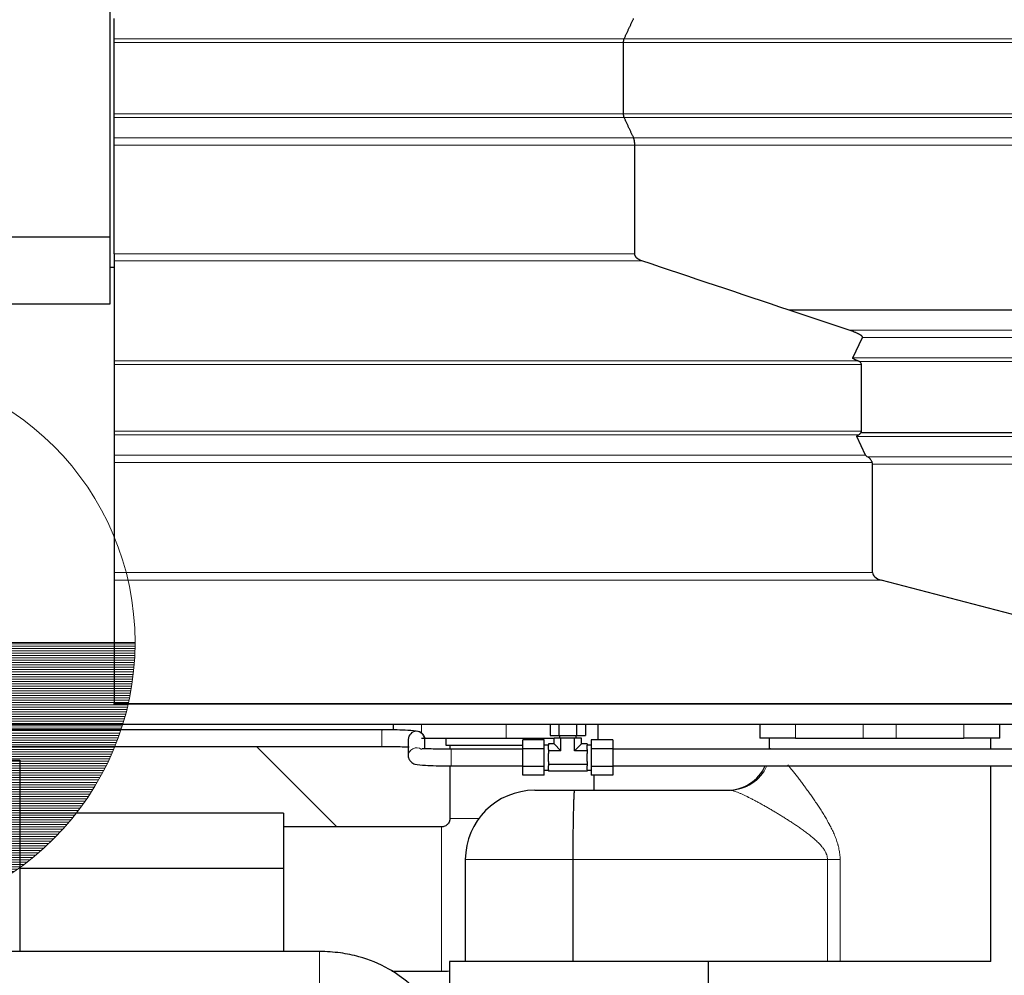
# Model space of a CAD drawing. Header units: inches. Extents: x 0 to 23760, y -13 to 16800.
# Tile 151 of 209: x 11865 to 12575, y 13006 to 13695. Entities that reach past the tile are written whole.
import ezdxf

# ---------------------------------------------------------------- set-up
doc = ezdxf.new("R2010")
doc.units = ezdxf.units.IN
doc.layers.add('254', color=7, linetype='Continuous', true_color=0xffffff)
doc.styles.add('latin_extended', font='simplex.shx')
doc.dimstyles.get("Standard").update_dxf_attribs({"dimtxt": 0.18, "dimasz": 0.18, "dimexe": 0.18, "dimexo": 0.0625, "dimgap": 0.09, "dimtad": 0, "dimtih": 1, "dimtoh": 1, "dimdec": 4, "dimzin": 0, "dimdsep": 46, "dimtxsty": 'Standard', "dimcen": 0.09, "dimadec": 0, "dimazin": 0, "dimtfac": 1, "dimtdec": 4, "dimtofl": 0, "dimtmove": 0, "dimatfit": 3, "dimfxl": 1, "dimtolj": 1, "dimtzin": 0, "dimarcsym": 0})

# ---------------------------------------------------------------- blocks, each defined once
blk = doc.blocks.new('HATCH1')
at = {"color": 3, "lineweight": 13}
for p, q in [((293.696, 331.125), (298.696, 331.125)), ((293.696, 331.082), (298.696, 331.082)), ((293.696, 331.04), (298.695, 331.04)), ((293.696, 330.998), (298.694, 330.998)), ((293.696, 330.955), (298.693, 330.955)), ((293.696, 330.913), (298.691, 330.913)), ((293.696, 330.871), (298.689, 330.871)), ((293.696, 330.828), (298.686, 330.828)), ((293.696, 330.786), (298.683, 330.786)), ((293.696, 330.744), (298.68, 330.744)), ((293.696, 330.701), (298.676, 330.701)), ((293.696, 330.659), (298.672, 330.659)), ((293.696, 330.617), (298.668, 330.617)), ((293.696, 330.574), (298.663, 330.574)), ((293.696, 330.532), (298.658, 330.532)), ((293.696, 330.49), (298.653, 330.49)), ((293.696, 330.447), (298.647, 330.447)), ((293.696, 330.405), (298.641, 330.405)), ((293.696, 330.363), (298.634, 330.363)), ((293.696, 330.32), (298.627, 330.32)), ((293.696, 330.278), (298.62, 330.278)), ((293.696, 330.236), (298.612, 330.236)), ((293.696, 330.193), (298.604, 330.193)), ((293.696, 330.151), (298.596, 330.151)), ((293.696, 330.109), (298.587, 330.109)), ((293.696, 330.067), (298.578, 330.067)), ((293.696, 330.024), (298.568, 330.024)), ((293.696, 329.982), (298.558, 329.982)), ((293.696, 329.94), (298.548, 329.94)), ((293.696, 329.897), (298.537, 329.897)), ((293.696, 329.855), (298.526, 329.855)), ((293.696, 329.813), (298.514, 329.813)), ((293.696, 329.77), (298.502, 329.77)), ((293.696, 329.728), (298.49, 329.728)), ((293.696, 329.686), (298.477, 329.686)), ((293.696, 329.643), (298.464, 329.643)), ((293.696, 329.601), (298.451, 329.601)), ((293.696, 329.559), (298.437, 329.559)), ((293.696, 329.516), (298.422, 329.516)), ((293.696, 329.474), (298.407, 329.474)), ((293.696, 329.432), (298.392, 329.432)), ((293.696, 329.389), (298.376, 329.389)), ((293.696, 329.347), (298.36, 329.347)), ((293.696, 329.305), (298.344, 329.305)), ((293.696, 329.262), (298.327, 329.262)), ((293.696, 329.22), (298.309, 329.22)), ((293.696, 329.178), (298.291, 329.178)), ((293.696, 329.135), (298.273, 329.135)), ((293.696, 329.093), (298.254, 329.093)), ((293.696, 329.051), (298.235, 329.051)), ((293.696, 329.008), (298.215, 329.008)), ((293.696, 328.966), (298.194, 328.966)), ((293.696, 328.924), (298.174, 328.924)), ((293.696, 328.881), (298.152, 328.881)), ((293.696, 328.839), (298.131, 328.839)), ((293.696, 328.797), (298.108, 328.797)), ((293.696, 328.754), (298.085, 328.754)), ((293.696, 328.712), (298.062, 328.712)), ((293.696, 328.67), (298.038, 328.67)), ((293.696, 328.627), (298.014, 328.627)), ((293.696, 328.585), (297.989, 328.585)), ((293.696, 328.543), (297.963, 328.543)), ((293.696, 328.5), (297.937, 328.5)), ((293.696, 328.458), (297.91, 328.458)), ((293.696, 328.416), (297.883, 328.416)), ((293.696, 328.373), (297.855, 328.373)), ((293.696, 328.331), (297.826, 328.331)), ((293.696, 328.289), (297.797, 328.289)), ((293.696, 328.246), (297.767, 328.246)), ((293.696, 328.204), (297.737, 328.204)), ((293.696, 328.162), (297.706, 328.162)), ((293.696, 328.119), (297.674, 328.119)), ((293.696, 328.077), (297.641, 328.077)), ((293.696, 328.035), (297.608, 328.035)), ((293.696, 327.992), (297.574, 327.992)), ((293.696, 327.95), (297.539, 327.95)), ((293.696, 327.908), (297.503, 327.908)), ((293.696, 327.865), (297.467, 327.865)), ((293.696, 327.823), (297.429, 327.823)), ((293.696, 327.781), (297.391, 327.781)), ((293.696, 327.738), (297.352, 327.738)), ((293.696, 327.696), (297.312, 327.696)), ((293.696, 327.654), (297.271, 327.654)), ((293.696, 327.611), (297.229, 327.611)), ((293.696, 327.569), (297.187, 327.569)), ((293.696, 327.527), (297.143, 327.527)), ((293.696, 327.484), (297.098, 327.484)), ((293.696, 327.442), (297.051, 327.442)), ((293.696, 327.4), (297.004, 327.4)), ((293.696, 327.357), (296.955, 327.357)), ((293.696, 327.315), (296.905, 327.315)), ((293.696, 327.273), (296.854, 327.273)), ((293.696, 327.23), (296.801, 327.23)), ((293.696, 327.188), (296.747, 327.188)), ((293.696, 327.146), (296.691, 327.146)), ((293.696, 327.103), (296.634, 327.103)), ((293.696, 327.061), (296.575, 327.061)), ((293.696, 327.019), (296.514, 327.019)), ((293.696, 326.976), (296.451, 326.976)), ((293.696, 326.934), (296.385, 326.934)), ((293.696, 326.892), (296.318, 326.892)), ((293.696, 326.849), (296.248, 326.849)), ((293.696, 326.807), (296.175, 326.807)), ((293.696, 326.765), (296.099, 326.765)), ((293.696, 326.722), (296.021, 326.722)), ((293.696, 326.68), (295.938, 326.68)), ((293.696, 326.638), (295.852, 326.638)), ((293.696, 326.595), (295.761, 326.595)), ((293.696, 326.553), (295.665, 326.553)), ((293.696, 326.511), (295.563, 326.511)), ((293.696, 326.468), (295.454, 326.468)), ((293.696, 326.426), (295.337, 326.426)), ((293.696, 326.384), (295.209, 326.384)), ((293.696, 326.341), (295.069, 326.341)), ((293.696, 326.299), (294.911, 326.299)), ((293.696, 326.257), (294.727, 326.257)), ((293.696, 326.214), (294.5, 326.214)), ((293.696, 326.172), (294.172, 326.172))]:
    blk.add_line(p, q, dxfattribs=at)
blk = doc.blocks.new('_U4')
at = {"layer": '254', "color": 3, "linetype": 'Continuous', "lineweight": 13, "transparency": 16777216}
for p, q in [((12340.68, 15061.21), (13750.85, 15061.21)), ((13710.85, 11260.98), (13710.85, 14921.21)), ((12194.68, 11120.98), (13750.85, 11120.98))]:
    blk.add_line(p, q, dxfattribs=at)
at = {"layer": '254', "color": 3, "transparency": 16777216}
for points in [[(13734.18, 14921.21), (13687.52, 14921.21), (13710.85, 15061.21)], [(13687.52, 11260.98), (13734.18, 11260.98), (13710.85, 11120.98)]]:
    blk.add_solid(points, dxfattribs=at)
at = {"layer": 'Defpoints', "color": 0, "transparency": 16777216}
for p in [(12300.68, 15061.21), (13710.85, 15061.21), (12154.68, 11120.98)]:
    blk.add_point(p, dxfattribs=at)
at = {"layer": '254', "color": 2, "lineweight": 13, "transparency": 16777216, "insert": (13500.85, 12844.43), "char_height": 140, "attachment_point": 1, "rotation": 90, "style": 'latin_extended'}
blk.add_mtext('\\A1;3940', dxfattribs=at)
blk = doc.blocks.new('_U7')
at = {"layer": '254', "color": 3, "linetype": 'Continuous', "lineweight": 13, "transparency": 16777216}
for p, q in [((11747.86, 13285.98), (11747.86, 13808.2)), ((11759.86, 12635.98), (11759.86, 13808.2)), ((11747.86, 13768.2), (9704.42, 13768.2)), ((11607.86, 13768.2), (11467.86, 13768.2)), ((11759.86, 13768.2), (11747.86, 13768.2)), ((11899.86, 13768.2), (12039.86, 13768.2))]:
    blk.add_line(p, q, dxfattribs=at)
at = {"layer": '254', "color": 3, "transparency": 16777216}
for points in [[(11607.86, 13744.87), (11607.86, 13791.54), (11747.86, 13768.2)], [(11899.86, 13791.54), (11899.86, 13744.87), (11759.86, 13768.2)]]:
    blk.add_solid(points, dxfattribs=at)
at = {"layer": 'Defpoints', "color": 0, "transparency": 16777216}
for p in [(11747.86, 13768.2), (11747.86, 13245.98), (11759.86, 12595.98)]:
    blk.add_point(p, dxfattribs=at)
at = {"layer": '254', "color": 2, "lineweight": 13, "transparency": 16777216, "insert": (9774.42, 13978.2), "char_height": 140, "attachment_point": 1, "style": 'latin_extended'}
blk.add_mtext('\\A1;12', dxfattribs=at)

msp = doc.modelspace()

# ---------------------------------------------------------------- linework, layer by layer
at = {"layer": '254', "color": 2, "linetype": 'Continuous', "lineweight": 25}
for p, q in [((11929.857, 13538.477), (11929.857, 13779.827)), ((11932.857, 13681.155), (11932.857, 13695.877)), ((11932.857, 13627.021), (11932.857, 13678.557)), ((12300.139, 13627.021), (12300.139, 13678.557)), ((11589.857, 13538.477), (11929.857, 13538.477)), ((11929.857, 13489.977), (11929.857, 13538.477)), ((11932.857, 13526.207), (11932.857, 13521.014)), ((11932.857, 13521.014), (11932.857, 13448.935)), ((11929.857, 13516.555), (11932.857, 13516.555)), ((11589.857, 13489.977), (11929.857, 13489.977)), ((12462.796, 13471.069), (12419.429, 13485.564)), ((12465.377, 13451.155), (12472.328, 13465.877)), ((11932.857, 13448.935), (11932.857, 13446.338)), ((11932.857, 13446.338), (11932.857, 13398.262)), ((12471.612, 13398.262), (12471.612, 13446.338)), ((11932.857, 13398.262), (11932.857, 13395.664)), ((11932.857, 13395.664), (11932.857, 13380.941)), ((12474.548, 13380.941), (12468.291, 13394.423)), ((12797.89, 13397.021), (12471.147, 13397.021)), ((11932.857, 13380.941), (11932.857, 13375.745)), ((11932.857, 13375.745), (11932.857, 13296.413)), ((12479.65, 13296.413), (12479.65, 13374.504)), ((11932.857, 13296.413), (11932.857, 13290.946)), ((11932.857, 13290.946), (11932.857, 13202.01)), ((12826.363, 13202.01), (12485.76, 13290.946)), ((11932.857, 13201.477), (11932.857, 13202.01)), ((12827.89, 13201.477), (11932.857, 13201.477)), ((10724.857, 13186.977), (12794.857, 13186.977)), ((12134.056, 13186.978), (12134.056, 13182.909)), ((12247.155, 13186.977), (12247.155, 13178.977)), ((12253.506, 13186.977), (12253.506, 13178.977)), ((12266.208, 13186.977), (12266.208, 13178.977)), ((12272.558, 13186.977), (12272.558, 13178.977)), ((12281.857, 13175.679), (12281.857, 13186.977)), ((12398.357, 13186.978), (12398.357, 13176.977)), ((12571.357, 13176.977), (12571.357, 13186.978)), ((12125.857, 13182.977), (11439.355, 13182.977)), ((12125.857, 13182.977), (12125.857, 13182.502)), ((12247.155, 13178.977), (12253.506, 13178.977)), ((12253.506, 13178.977), (12266.208, 13178.977)), ((12253.857, 13178.977), (12253.857, 13176.977)), ((12265.857, 13176.977), (12265.857, 13178.977)), ((12266.208, 13178.977), (12272.558, 13178.977)), ((11439.355, 13170.977), (12125.857, 13170.977)), ((12093.358, 13112.976), (12035.358, 13170.976)), ((12125.857, 13170.981), (12125.857, 13170.977)), ((12144.857, 13175.943), (12144.857, 13164.012)), ((12154.457, 13176.977), (12215.528, 13176.977)), ((12156.857, 13169.302), (12156.857, 13175.943)), ((12171.857, 13176.977), (12171.857, 13171.977)), ((12171.857, 13171.977), (12226.857, 13171.977)), ((12215.528, 13176.977), (12250.042, 13176.977)), ((12227.357, 13169.328), (12227.357, 13175.679)), ((12242.857, 13175.679), (12227.357, 13175.679)), ((12242.857, 13169.328), (12242.857, 13175.679)), ((12245.857, 13171.977), (12242.857, 13171.977)), ((12250.042, 13172.792), (12245.857, 13172.792)), ((12245.857, 13172.792), (12245.857, 13171.818)), ((12245.857, 13168.86), (12245.857, 13171.818)), ((12250.042, 13172.792), (12250.042, 13176.977)), ((12254.949, 13176.977), (12250.042, 13176.977)), ((12250.042, 13172.792), (12254.949, 13167.885)), ((12264.764, 13176.977), (12254.949, 13176.977)), ((12254.949, 13167.885), (12254.949, 13176.977)), ((12269.672, 13176.977), (12264.764, 13176.977)), ((12264.764, 13167.885), (12264.764, 13176.977)), ((12264.764, 13167.885), (12269.672, 13172.792)), ((12269.672, 13172.792), (12269.672, 13176.977)), ((12273.857, 13172.792), (12269.672, 13172.792)), ((12273.857, 13172.792), (12273.857, 13171.818)), ((12276.857, 13171.977), (12273.857, 13171.977)), ((12273.857, 13168.86), (12273.857, 13171.818)), ((12276.857, 13175.679), (12276.857, 13169.328)), ((12292.357, 13175.679), (12276.857, 13175.679)), ((12292.357, 13175.679), (12292.357, 13169.328)), ((12424.19, 13176.977), (12398.357, 13176.977)), ((12404.979, 13176.978), (12404.979, 13169.391)), ((12424.19, 13176.977), (12472.934, 13176.977)), ((12472.934, 13176.977), (12496.78, 13176.977)), ((12496.78, 13176.977), (12545.523, 13176.977)), ((12571.357, 13176.977), (12545.523, 13176.977)), ((12564.979, 13168.975), (12564.979, 13176.977)), ((12227.357, 13156.626), (12227.357, 13169.328)), ((12242.857, 13169.328), (12227.357, 13169.328)), ((12242.857, 13156.626), (12242.857, 13169.328)), ((12245.857, 13168.86), (12245.857, 13167.885)), ((12254.949, 13167.885), (12245.857, 13167.885)), ((12245.857, 13167.885), (12245.857, 13165.935)), ((12245.857, 13160.019), (12245.857, 13165.935)), ((12273.857, 13167.885), (12264.764, 13167.885)), ((12273.857, 13168.86), (12273.857, 13167.885)), ((12273.857, 13167.885), (12273.857, 13165.935)), ((12273.857, 13160.019), (12273.857, 13165.935)), ((12276.857, 13169.328), (12276.857, 13156.626)), ((12292.357, 13169.328), (12276.857, 13169.328)), ((12292.357, 13169.328), (12292.357, 13156.626)), ((12627.357, 13168.977), (12292.357, 13168.977)), ((11654.857, 13160.977), (11864.857, 13160.977)), ((11864.857, 13160.977), (11864.857, 13023.078)), ((12227.357, 13150.276), (12227.357, 13156.626)), ((12242.857, 13156.626), (12227.357, 13156.626)), ((12242.857, 13150.276), (12242.857, 13156.626)), ((12245.857, 13160.019), (12245.857, 13158.07)), ((12245.857, 13158.07), (12245.857, 13157.095)), ((12273.857, 13158.07), (12245.857, 13158.07)), ((12245.857, 13154.137), (12245.857, 13157.095)), ((12273.857, 13160.019), (12273.857, 13158.07)), ((12273.857, 13158.07), (12273.857, 13157.095)), ((12273.857, 13154.137), (12273.857, 13157.095)), ((12276.857, 13156.626), (12276.857, 13150.276)), ((12292.357, 13156.626), (12276.857, 13156.626)), ((12292.357, 13156.977), (12627.357, 13156.977)), ((12292.357, 13156.626), (12292.357, 13150.276)), ((12564.979, 13016.008), (12564.979, 13156.977)), ((12242.857, 13150.276), (12227.357, 13150.276)), ((12242.857, 13153.977), (12245.857, 13153.977)), ((12245.857, 13154.137), (12245.857, 13153.162)), ((12273.857, 13153.162), (12245.857, 13153.162)), ((12273.857, 13154.137), (12273.857, 13153.162)), ((12273.857, 13153.977), (12276.857, 13153.977)), ((12292.357, 13150.276), (12276.857, 13150.276)), ((12235.998, 13139.391), (12264.554, 13139.391)), ((12264.554, 13139.391), (12376.569, 13139.391)), ((12054.857, 13122.977), (11864.857, 13122.977)), ((12054.857, 13122.977), (12054.857, 13082.977)), ((12185.998, 13089.391), (12185.998, 13016.008)), ((12263.498, 13089.391), (12263.498, 13016.008)), ((12054.857, 13082.977), (11864.857, 13082.977)), ((12054.857, 13082.977), (12054.857, 13023.078)), ((12174.696, 13016.008), (12174.696, 12982.006)), ((12340.753, 13016.008), (12174.696, 13016.008)), ((12447.162, 13016.008), (12340.753, 13016.008)), ((12361.048, 13016.008), (12361.048, 12982.006)), ((12456.243, 13016.008), (12447.162, 13016.008)), ((12564.979, 13016.008), (12456.243, 13016.008))]:
    msp.add_line(p, q, dxfattribs=at)
at = {"layer": '254', "color": 110, "linetype": 'Continuous', "lineweight": 13}
for p, q in [((12300.541, 13681.155), (11932.857, 13681.155)), ((12300.139, 13678.557), (11932.857, 13678.557)), ((12797.89, 13678.557), (12300.139, 13678.557)), ((12799.39, 13681.155), (12300.541, 13681.155)), ((12300.139, 13627.021), (11932.857, 13627.021)), ((12797.89, 13627.021), (12300.139, 13627.021)), ((12300.541, 13624.423), (11932.857, 13624.423)), ((12799.391, 13624.423), (12300.541, 13624.423)), ((12307.374, 13609.701), (11932.857, 13609.701)), ((12308.177, 13604.504), (11932.857, 13604.504)), ((12824.89, 13609.701), (12307.374, 13609.701)), ((12827.89, 13604.504), (12308.177, 13604.504)), ((11932.857, 13521.014), (12313.363, 13521.014)), ((12827.89, 13471.069), (12462.796, 13471.069)), ((12824.89, 13465.877), (12472.328, 13465.877)), ((11932.857, 13448.935), (12469.067, 13448.935)), ((12799.39, 13451.155), (12465.377, 13451.155)), ((12797.89, 13448.557), (12469.914, 13448.557)), ((11932.857, 13446.338), (12471.612, 13446.338)), ((11932.857, 13398.262), (12471.612, 13398.262)), ((11932.857, 13395.664), (12469.663, 13395.664)), ((12799.39, 13394.423), (12468.291, 13394.423)), ((11932.857, 13380.941), (12474.548, 13380.941)), ((12824.89, 13379.7), (12476.228, 13379.7)), ((11932.857, 13375.745), (12479.391, 13375.745)), ((12479.65, 13374.504), (12827.89, 13374.504)), ((11932.857, 13296.413), (12479.65, 13296.413)), ((11932.857, 13290.946), (12485.76, 13290.946)), ((11932.857, 13202.01), (12826.363, 13202.01)), ((12154.457, 13186.978), (12154.457, 13180.315)), ((12215.528, 13186.978), (12215.528, 13176.977)), ((12424.19, 13186.978), (12424.19, 13176.977)), ((12472.934, 13186.978), (12472.934, 13176.977)), ((12496.78, 13186.978), (12496.78, 13176.977)), ((12545.523, 13186.978), (12545.523, 13176.977)), ((12125.857, 13182.502), (12125.857, 13170.981)), ((12175.857, 13168.977), (12175.857, 13156.977)), ((12406.135, 13169.391), (12404.979, 13169.391)), ((12185.998, 13089.391), (12263.498, 13089.391)), ((12447.162, 13089.391), (12263.498, 13089.391)), ((12447.162, 13016.008), (12447.162, 13089.391)), ((12447.162, 13089.391), (12456.243, 13089.391)), ((12456.243, 13089.391), (12456.243, 13016.008))]:
    msp.add_line(p, q, dxfattribs=at)
at = {"layer": '254', "color": 3, "linetype": 'Continuous', "lineweight": 13}
msp.add_line((11547.857, 13245.977), (11947.857, 13245.977), dxfattribs=at)
msp.add_circle((11747.857, 13245.977), 200, dxfattribs=at)
at = {"layer": '254', "color": 2, "linetype": 'Continuous', "lineweight": 25}
for centre, radius, start, end in [((12374.979, 13169.391), 30, 270, 335.556562), ((12235.998, 13089.391), 50, 90, 180)]:
    msp.add_arc(centre, radius, start, end, dxfattribs=at)
for centre, major_axis, ratio, start_param, end_param in [((12466.416, 13446.338), (-5.196, 0), 0.5773503, 3.1415927, 3.9738821), ((12466.416, 13398.262), (-5.196, 0), 0.5773503, 2.7151144, 3.1415927), ((12497.744, 13375.745), (-23.23, 5.434), 0.1095524, 0.0855698, 0.4130237), ((12490.043, 13296.413), (10.392, 0), 0.5773503, 3.1415927, 4.2876561), ((12150.857, 13175.943), (6, 0), 0.9991433, 0, 3.1414945)]:
    msp.add_ellipse(centre, major_axis=major_axis, ratio=ratio, start_param=start_param, end_param=end_param, dxfattribs=at)
at = {"layer": '254', "color": 110, "linetype": 'Continuous', "lineweight": 13}
for centre, major_axis, ratio, start_param, end_param in [((12150.857, 13164.012), (6, 0), 0.9991433, 0.9310895, 3.1438507), ((12376.569, 13169.391), (0, 30), 0.9855532, 3.1415927, 4.2857705)]:
    msp.add_ellipse(centre, major_axis=major_axis, ratio=ratio, start_param=start_param, end_param=end_param, dxfattribs=at)
at = {"layer": '254', "color": 2, "linetype": 'Continuous', "lineweight": 25}
for points, degree in [([(12300.541, 13681.155), (12303.957, 13688.516), (12307.374, 13695.877)], 2), ([(12307.374, 13609.701), (12303.957, 13617.062), (12300.541, 13624.423)], 2), ([(12308.177, 13526.198), (12308.177, 13565.351), (12308.177, 13604.504)], 2), ([(12419.429, 13485.564), (12384.074, 13497.381), (12348.718, 13509.197), (12313.363, 13521.014)], 3), ([(12174.857, 13171.977), (12174.857, 13170.979), (12174.857, 13169.982), (12174.857, 13168.984)], 3), ([(12227.356, 13168.977), (12175.857, 13168.977)], 1), ([(12175.857, 13156.977), (12227.356, 13156.977)], 1), ([(12168.874, 13008.977), (12170.825, 13008.978), (12172.769, 13009.03), (12174.707, 13009.134)], 3)]:
    msp.add_open_spline(points, degree=degree, dxfattribs=at)
for points, knots in [([(11932.857, 13678.557), (11932.857, 13678.689), (11932.857, 13678.82), (11932.857, 13679.079), (11932.857, 13679.206), (11932.857, 13679.396), (11932.857, 13679.459), (11932.857, 13679.553), (11932.857, 13679.584), (11932.857, 13679.646), (11932.857, 13679.676), (11932.857, 13679.828), (11932.857, 13679.945), (11932.857, 13680.171), (11932.857, 13680.279), (11932.857, 13680.41), (11932.857, 13680.436), (11932.857, 13680.487), (11932.857, 13680.562), (11932.857, 13680.634), (11932.857, 13680.772), (11932.857, 13680.857), (11932.857, 13681.016), (11932.857, 13681.089), (11932.857, 13681.155)], [0, 0, 0, 0, 0.125, 0.125, 0.25, 0.25, 0.3125, 0.3125, 0.34375, 0.34375, 0.375, 0.375, 0.5, 0.5, 0.625, 0.625, 0.65625, 0.65625, 0.6875, 0.75, 0.75, 0.875, 0.875, 1, 1, 1, 1]), ([(11932.857, 13624.423), (11932.857, 13624.489), (11932.857, 13624.562), (11932.857, 13624.681), (11932.857, 13624.723), (11932.857, 13624.788), (11932.857, 13624.81), (11932.857, 13624.855), (11932.857, 13624.878), (11932.857, 13624.994), (11932.857, 13625.092), (11932.857, 13625.299), (11932.857, 13625.407), (11932.857, 13625.577), (11932.857, 13625.635), (11932.857, 13625.753), (11932.857, 13625.813), (11932.857, 13625.994), (11932.857, 13626.117), (11932.857, 13626.368), (11932.857, 13626.496), (11932.857, 13626.659), (11932.857, 13626.692), (11932.857, 13626.758), (11932.857, 13626.856), (11932.857, 13626.955), (11932.857, 13627.021)], [0, 0, 0, 0, 0.125, 0.125, 0.1875, 0.1875, 0.21875, 0.21875, 0.25, 0.25, 0.375, 0.375, 0.5, 0.5, 0.5625, 0.5625, 0.625, 0.625, 0.75, 0.75, 0.875, 0.875, 0.90625, 0.90625, 0.9375, 1, 1, 1, 1]), ([(11932.857, 13609.701), (11932.857, 13610.96), (11932.857, 13612.219), (11932.857, 13614.738), (11932.857, 13615.998), (11932.857, 13619.646), (11932.857, 13622.034), (11932.857, 13624.423)], [0, 0, 0, 0, 0.2566427, 0.2566427, 0.5132854, 0.5132854, 1, 1, 1, 1]), ([(11932.857, 13604.504), (11932.857, 13604.768), (11932.857, 13605.03), (11932.857, 13605.419), (11932.857, 13605.548), (11932.857, 13605.741), (11932.857, 13605.837), (11932.857, 13605.933), (11932.857, 13605.997), (11932.857, 13606.029), (11932.857, 13606.315), (11932.857, 13606.562), (11932.857, 13607.043), (11932.857, 13607.276), (11932.857, 13607.616), (11932.857, 13607.728), (11932.857, 13607.947), (11932.857, 13608.054), (11932.857, 13608.365), (11932.857, 13608.56), (11932.857, 13608.928), (11932.857, 13609.101), (11932.857, 13609.302), (11932.857, 13609.341), (11932.857, 13609.418), (11932.857, 13609.53), (11932.857, 13609.635), (11932.857, 13609.701)], [0, 0, 0, 0, 0.125, 0.125, 0.1875, 0.1875, 0.21875, 0.234375, 0.234375, 0.25, 0.25, 0.375, 0.375, 0.5, 0.5, 0.5625, 0.5625, 0.625, 0.625, 0.75, 0.75, 0.875, 0.875, 0.90625, 0.90625, 0.9375, 1, 1, 1, 1]), ([(11932.857, 13526.207), (11932.857, 13537.167), (11932.857, 13548.126), (11932.857, 13574.225), (11932.857, 13589.365), (11932.857, 13604.504)], [0, 0, 0, 0, 0.4199255, 0.4199255, 1, 1, 1, 1]), ([(12313.363, 13521.014), (12313.07, 13521.112), (12312.781, 13521.22), (12312.211, 13521.457), (12311.93, 13521.586), (12311.516, 13521.799), (12311.38, 13521.873), (12311.109, 13522.029), (12310.975, 13522.11), (12310.71, 13522.28), (12310.579, 13522.369), (12310.385, 13522.509), (12310.321, 13522.557), (12310.193, 13522.655), (12310.13, 13522.705), (12309.943, 13522.859), (12309.822, 13522.965), (12309.586, 13523.188), (12309.471, 13523.305), (12309.305, 13523.487), (12309.251, 13523.55), (12309.145, 13523.678), (12309.093, 13523.743), (12308.943, 13523.942), (12308.849, 13524.08), (12308.675, 13524.366), (12308.595, 13524.515), (12308.488, 13524.748), (12308.455, 13524.827), (12308.408, 13524.949), (12308.393, 13524.99), (12308.364, 13525.073), (12308.351, 13525.114), (12308.287, 13525.322), (12308.247, 13525.491), (12308.193, 13525.835), (12308.178, 13526.011), (12308.177, 13526.189)], [0, 0, 0, 0, 0.125, 0.125, 0.25, 0.25, 0.3125, 0.3125, 0.375, 0.375, 0.4375, 0.4375, 0.46875, 0.46875, 0.5, 0.5, 0.5625, 0.5625, 0.625, 0.625, 0.65625, 0.65625, 0.6875, 0.6875, 0.75, 0.75, 0.8125, 0.8125, 0.84375, 0.84375, 0.859375, 0.859375, 0.875, 0.875, 0.9375, 0.9375, 1, 1, 1, 1]), ([(12827.89, 13485.564), (12779.789, 13485.564), (12731.689, 13485.564), (12635.488, 13485.564), (12587.387, 13485.564), (12499.334, 13485.564), (12459.381, 13485.564), (12419.429, 13485.564)], [0, 0, 0, 0, 0.3532817, 0.3532817, 0.7065634, 0.7065634, 1, 1, 1, 1]), ([(12472.328, 13465.877), (12472.346, 13465.915), (12472.358, 13465.953), (12472.373, 13466.029), (12472.376, 13466.068), (12472.373, 13466.144), (12472.367, 13466.182), (12472.354, 13466.239), (12472.348, 13466.258), (12472.335, 13466.296), (12472.328, 13466.315), (12472.305, 13466.372), (12472.286, 13466.409), (12472.244, 13466.483), (12472.221, 13466.519), (12472.145, 13466.627), (12472.087, 13466.698), (12472.006, 13466.785), (12471.989, 13466.802), (12471.955, 13466.837), (12471.938, 13466.854), (12471.885, 13466.905), (12471.849, 13466.939), (12471.737, 13467.039), (12471.658, 13467.104), (12471.495, 13467.232), (12471.41, 13467.295), (12471.235, 13467.419), (12471.145, 13467.479), (12470.869, 13467.66), (12470.676, 13467.777), (12470.277, 13468.005), (12470.072, 13468.118), (12469.65, 13468.338), (12469.435, 13468.445), (12468.999, 13468.657), (12468.778, 13468.76), (12468.33, 13468.964), (12468.103, 13469.064), (12467.645, 13469.261), (12467.414, 13469.359), (12466.713, 13469.647), (12466.238, 13469.834), (12465.275, 13470.199), (12464.787, 13470.378), (12463.8, 13470.728), (12463.301, 13470.9), (12462.796, 13471.069)], [0, 0, 0, 0, 0.015625, 0.015625, 0.03125, 0.03125, 0.046875, 0.046875, 0.0546875, 0.0546875, 0.0625, 0.0625, 0.078125, 0.078125, 0.09375, 0.09375, 0.125, 0.125, 0.1328125, 0.1328125, 0.140625, 0.140625, 0.15625, 0.15625, 0.1875, 0.1875, 0.21875, 0.21875, 0.25, 0.25, 0.3125, 0.3125, 0.375, 0.375, 0.4375, 0.4375, 0.5, 0.5, 0.5625, 0.5625, 0.625, 0.625, 0.75, 0.75, 0.875, 0.875, 1, 1, 1, 1]), ([(12469.067, 13448.935), (12468.866, 13449.008), (12468.667, 13449.083), (12468.274, 13449.235), (12468.08, 13449.312), (12467.698, 13449.471), (12467.509, 13449.552), (12467.232, 13449.677), (12467.141, 13449.719), (12466.96, 13449.804), (12466.87, 13449.848), (12466.694, 13449.936), (12466.608, 13449.981), (12466.438, 13450.071), (12466.355, 13450.118), (12466.193, 13450.212), (12466.114, 13450.26), (12465.961, 13450.358), (12465.887, 13450.409), (12465.747, 13450.512), (12465.682, 13450.565), (12465.607, 13450.633), (12465.592, 13450.647), (12465.564, 13450.675), (12465.55, 13450.689), (12465.51, 13450.731), (12465.485, 13450.76), (12465.441, 13450.817), (12465.421, 13450.847), (12465.388, 13450.906), (12465.375, 13450.937), (12465.364, 13450.975), (12465.362, 13450.983), (12465.358, 13450.999), (12465.357, 13451.007), (12465.354, 13451.03), (12465.353, 13451.046), (12465.355, 13451.093), (12465.362, 13451.124), (12465.377, 13451.155)], [0, 0, 0, 0, 0.125, 0.125, 0.25, 0.25, 0.375, 0.375, 0.4375, 0.4375, 0.5, 0.5, 0.5625, 0.5625, 0.625, 0.625, 0.6875, 0.6875, 0.75, 0.75, 0.8125, 0.8125, 0.828125, 0.828125, 0.84375, 0.84375, 0.875, 0.875, 0.90625, 0.90625, 0.9375, 0.9375, 0.9453125, 0.9453125, 0.953125, 0.953125, 0.96875, 0.96875, 1, 1, 1, 1]), ([(12469.914, 13448.557), (12469.774, 13448.63), (12469.634, 13448.699), (12469.352, 13448.825), (12469.21, 13448.882), (12469.067, 13448.935)], [0, 0, 0, 0, 0.5, 0.5, 1, 1, 1, 1]), ([(12468.291, 13394.423), (12468.277, 13394.453), (12468.27, 13394.484), (12468.267, 13394.545), (12468.272, 13394.576), (12468.285, 13394.621), (12468.29, 13394.637), (12468.303, 13394.667), (12468.311, 13394.682), (12468.335, 13394.726), (12468.354, 13394.755), (12468.398, 13394.813), (12468.422, 13394.841), (12468.462, 13394.883), (12468.475, 13394.897), (12468.503, 13394.924), (12468.518, 13394.938), (12468.591, 13395.005), (12468.656, 13395.057), (12468.791, 13395.158), (12468.863, 13395.207), (12469.011, 13395.303), (12469.088, 13395.35), (12469.245, 13395.442), (12469.327, 13395.487), (12469.492, 13395.577), (12469.577, 13395.621), (12469.663, 13395.664)], [0, 0, 0, 0, 0.0625, 0.0625, 0.125, 0.125, 0.15625, 0.15625, 0.1875, 0.1875, 0.25, 0.25, 0.3125, 0.3125, 0.34375, 0.34375, 0.375, 0.375, 0.5, 0.5, 0.625, 0.625, 0.75, 0.75, 0.875, 0.875, 1, 1, 1, 1]), ([(12469.663, 13395.664), (12469.804, 13395.735), (12469.938, 13395.816), (12470.196, 13396.002), (12470.32, 13396.106), (12470.502, 13396.278), (12470.562, 13396.338), (12470.651, 13396.433), (12470.681, 13396.465), (12470.74, 13396.53), (12470.769, 13396.563), (12470.915, 13396.731), (12471.03, 13396.873), (12471.147, 13397.021)], [0, 0, 0, 0, 0.25, 0.25, 0.5, 0.5, 0.625, 0.625, 0.6875, 0.6875, 0.75, 0.75, 1, 1, 1, 1]), ([(12479.391, 13375.745), (12479.302, 13375.955), (12479.21, 13376.162), (12479.019, 13376.567), (12478.919, 13376.766), (12478.709, 13377.156), (12478.599, 13377.346), (12478.453, 13377.578), (12478.423, 13377.624), (12478.363, 13377.716), (12478.333, 13377.761), (12478.241, 13377.896), (12478.178, 13377.984), (12477.985, 13378.241), (12477.851, 13378.404), (12477.569, 13378.712), (12477.421, 13378.858), (12477.187, 13379.064), (12477.106, 13379.13), (12476.982, 13379.226), (12476.941, 13379.257), (12476.856, 13379.319), (12476.813, 13379.349), (12476.597, 13379.497), (12476.416, 13379.604), (12476.228, 13379.7)], [0, 0, 0, 0, 0.125, 0.125, 0.25, 0.25, 0.375, 0.375, 0.40625, 0.40625, 0.4375, 0.4375, 0.5, 0.5, 0.625, 0.625, 0.75, 0.75, 0.8125, 0.8125, 0.84375, 0.84375, 0.875, 0.875, 1, 1, 1, 1]), ([(12479.65, 13374.504), (12479.65, 13374.719), (12479.627, 13374.93), (12479.562, 13375.24), (12479.535, 13375.342), (12479.486, 13375.495), (12479.469, 13375.546), (12479.432, 13375.646), (12479.412, 13375.696), (12479.391, 13375.745)], [0, 0, 0, 0, 0.5, 0.5, 0.75, 0.75, 0.875, 0.875, 1, 1, 1, 1]), ([(12156.857, 13175.943), (12156.885, 13176.702), (12156.454, 13178.05), (12155.247, 13179.706), (12153.316, 13181.321), (12150.421, 13182.128), (12145.65, 13182.59), (12138.029, 13182.855), (12131.523, 13182.958), (12127.83, 13182.978), (12125.857, 13182.977)], [0, 0, 0, 0, 0.1007582, 0.1700014, 0.2097739, 0.2729466, 0.543, 0.7483122, 0.8685432, 1, 1, 1, 1]), ([(12125.857, 13170.977), (12128.843, 13170.975), (12133.948, 13170.94), (12140.3, 13170.804), (12143.783, 13170.684), (12145.177, 13170.639), (12145.522, 13170.629)], [0, 0, 0, 0, 0.3602711, 0.6624124, 0.9066813, 1, 1, 1, 1]), ([(12144.857, 13164.012), (12144.828, 13163.252), (12145.26, 13161.905), (12146.467, 13160.249), (12148.397, 13158.634), (12151.293, 13157.827), (12156.064, 13157.365), (12163.685, 13157.1), (12170.191, 13156.996), (12173.883, 13156.977), (12175.857, 13156.977)], [0, 0, 0, 0, 0.1007582, 0.1700014, 0.2097739, 0.2729466, 0.543, 0.7483122, 0.8685432, 1, 1, 1, 1]), ([(12175.857, 13168.977), (12172.87, 13168.98), (12167.766, 13169.015), (12161.413, 13169.151), (12157.422, 13169.288), (12155.308, 13169.356), (12154.609, 13169.333), (12154.54, 13169.241), (12154.536, 13169.228)], [0, 0, 0, 0, 0.2901179, 0.5334252, 0.7301292, 0.8803664, 0.9856058, 1, 1, 1, 1]), ([(12174.857, 13156.982), (12174.857, 13153.147), (12174.857, 13146.368), (12174.857, 13136.644), (12174.857, 13127.831), (12174.857, 13121.963), (12174.857, 13119.039)], [0, 0, 0, 0, 0.3032149, 0.5360155, 0.7688158, 1, 1, 1, 1]), ([(12278.857, 13139.392), (12278.857, 13141.42), (12278.857, 13145.048), (12278.857, 13148.676), (12278.857, 13150.275)], [0, 0, 0, 0, 0.5591633, 1, 1, 1, 1]), ([(12264.554, 13139.391), (12264.554, 13139.391), (12264.553, 13139.391), (12264.553, 13139.391), (12264.553, 13139.391), (12264.552, 13139.391), (12264.552, 13139.391), (12264.551, 13139.39), (12264.547, 13139.387), (12264.54, 13139.373), (12264.534, 13139.351), (12264.52, 13139.29), (12264.5, 13139.168), (12264.467, 13138.866), (12264.442, 13138.584), (12264.423, 13138.343), (12264.417, 13138.257), (12264.404, 13138.076), (12264.397, 13137.98), (12264.376, 13137.679), (12264.349, 13137.24), (12264.305, 13136.471), (12264.26, 13135.59), (12264.214, 13134.6), (12264.168, 13133.498), (12264.132, 13132.589), (12264.112, 13132.054), (12264.104, 13131.837), (12264.101, 13131.728), (12264.089, 13131.397), (12264.081, 13131.172), (12264.057, 13130.487), (12264.026, 13129.543), (12263.98, 13128.036), (12263.934, 13126.441), (12263.89, 13124.756), (12263.847, 13122.982), (12263.816, 13121.584), (12263.799, 13120.783), (12263.793, 13120.46), (12263.789, 13120.299), (12263.779, 13119.811), (12263.773, 13119.484), (12263.754, 13118.495), (12263.729, 13117.156), (12263.694, 13115.089), (12263.661, 13112.964), (12263.631, 13110.781), (12263.604, 13108.541), (12263.588, 13107.008), (12263.578, 13106.037), (12263.576, 13105.842), (12263.572, 13105.452), (12263.567, 13104.867), (12263.562, 13104.279), (12263.552, 13103.101), (12263.54, 13101.524), (12263.525, 13099.139), (12263.513, 13096.733), (12263.504, 13094.307), (12263.501, 13092.676), (12263.499, 13091.039), (12263.498, 13090.217), (12263.498, 13089.391)], [0, 0, 0, 0, 0.0007686, 0.001257, 0.001257, 0.0017454, 0.0017454, 0.0036989, 0.007606, 0.0154201, 0.0310483, 0.0310483, 0.0623048, 0.0935613, 0.1248178, 0.1248178, 0.1404461, 0.1404461, 0.1560744, 0.1560744, 0.1873309, 0.2185874, 0.2498439, 0.2811004, 0.3123569, 0.3436134, 0.3514275, 0.3514275, 0.3592416, 0.3592416, 0.3748699, 0.3748699, 0.4061264, 0.4373829, 0.4686394, 0.4998959, 0.5311524, 0.5624089, 0.5702231, 0.5702231, 0.5780372, 0.5780372, 0.5936654, 0.5936654, 0.6249219, 0.6561784, 0.6874349, 0.7186915, 0.749948, 0.7812045, 0.7812045, 0.7890186, 0.7890186, 0.7968327, 0.812461, 0.812461, 0.8437175, 0.874974, 0.9062305, 0.937487, 0.9687435, 0.9687435, 1, 1, 1, 1]), ([(12174.857, 13119.039), (12174.857, 13119.017), (12174.857, 13118.982), (12174.857, 13118.945), (12174.856, 13118.788), (12174.844, 13118.532), (12174.796, 13118.086), (12174.667, 13117.391), (12174.292, 13116.308), (12173.402, 13114.91), (12172.043, 13113.788), (12170.694, 13113.227), (12169.819, 13113.044), (12169.345, 13112.994), (12169.102, 13112.982), (12168.976, 13112.978), (12168.919, 13112.978), (12168.898, 13112.978), (12168.897, 13112.978), (12168.896, 13112.978), (12168.897, 13112.977), (12168.897, 13112.977), (12168.898, 13112.977), (12168.898, 13112.977), (12168.899, 13112.977), (12168.898, 13112.977), (12168.897, 13112.977), (12168.897, 13112.977), (12168.896, 13112.977), (12168.896, 13112.977), (12168.891, 13112.977), (12168.87, 13112.977), (12168.851, 13112.977), (12168.835, 13112.977)], [0, 0, 0, 0, 0.0068485, 0.0109625, 0.0118488, 0.0562856, 0.0921004, 0.1535008, 0.2795139, 0.451789, 0.6712594, 0.824578, 0.9092084, 0.952908, 0.9750842, 0.9861483, 0.9927922, 0.992995, 0.9930521, 0.9930846, 0.9931477, 0.993274, 0.9932904, 0.9932929, 0.9932939, 0.9932947, 0.9932998, 0.9933097, 0.993346, 0.9934985, 0.9937831, 0.9948721, 1, 1, 1, 1]), ([(12168.835, 13112.977), (12164.092, 13112.977), (12154.599, 13112.977), (12140.357, 13112.977), (12126.107, 13112.977), (12097.607, 13112.977), (12073.857, 13112.977), (12054.857, 13112.977)], [0, 0, 0, 0, 0.1248297, 0.2498541, 0.3748784, 0.4999027, 1, 1, 1, 1]), ([(12080.904, 13023.077), (12074.211, 13023.077), (12060.825, 13023.077), (12040.746, 13023.077), (12020.667, 13023.077), (12000.588, 13023.077), (11980.509, 13023.077), (11959.091, 13023.077), (11936.335, 13023.077), (11912.241, 13023.077), (11888.146, 13023.077), (11864.059, 13023.077), (11848.003, 13023.077), (11839.978, 13023.077)], [0, 0, 0, 0, 0.0833452, 0.1666852, 0.2500256, 0.3333661, 0.4167065, 0.500047, 0.6000555, 0.7000641, 0.8000726, 0.9000812, 1, 1, 1, 1]), ([(12152.399, 12993.418), (12150.093, 12995.846), (12143.434, 13002.162), (12129.537, 13012.062), (12112.547, 13019.035), (12095.505, 13022.46), (12085.965, 13023.099), (12080.904, 13023.077)], [0, 0, 0, 0, 0.125651, 0.3467039, 0.6389041, 0.8105413, 1, 1, 1, 1]), ([(12132.88, 13008.977), (12135.372, 13008.977), (12142.615, 13008.977), (12154.612, 13008.977), (12164.118, 13008.977), (12168.874, 13008.977)], [0, 0, 0, 0, 0.207718, 0.6036191, 1, 1, 1, 1])]:
    msp.add_open_spline(points, degree=3, knots=knots, dxfattribs=at)
for points in [[(12300.139, 13678.557), (12300.139, 13680.289), (12300.541, 13681.155)], [(12300.541, 13624.423), (12300.139, 13625.289), (12300.139, 13627.021)], [(12308.177, 13604.504), (12308.177, 13607.968), (12307.374, 13609.701)]]:
    msp.add_rational_spline(points, [1, 0.866025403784, 1], degree=2, dxfattribs=at)
at = {"layer": '254', "color": 110, "linetype": 'Continuous', "lineweight": 13}
msp.add_open_spline([(11932.857, 13526.207), (12057.964, 13526.207), (12183.071, 13526.207), (12308.177, 13526.207)], degree=3, dxfattribs=at)
for points, knots in [([(12418.485, 13157.783), (12418.87, 13157.322), (12419.259, 13156.853), (12420.249, 13155.647), (12420.855, 13154.901), (12422.08, 13153.376), (12422.7, 13152.597), (12423.952, 13151.008), (12424.585, 13150.198), (12425.862, 13148.548), (12426.506, 13147.708), (12427.804, 13146), (12428.458, 13145.131), (12429.776, 13143.367), (12430.44, 13142.47), (12431.274, 13141.333), (12431.441, 13141.104), (12431.776, 13140.646), (12431.944, 13140.416), (12432.446, 13139.725), (12432.781, 13139.262), (12433.785, 13137.867), (12434.454, 13136.928), (12435.79, 13135.032), (12436.457, 13134.075), (12437.787, 13132.144), (12438.451, 13131.17), (12439.772, 13129.202), (12440.429, 13128.209), (12441.736, 13126.203), (12442.386, 13125.19), (12443.673, 13123.142), (12444.311, 13122.108), (12445.572, 13120.014), (12446.194, 13118.956), (12447.419, 13116.811), (12448.021, 13115.724), (12448.683, 13114.484), (12448.756, 13114.346), (12448.902, 13114.07), (12449.12, 13113.655), (12449.336, 13113.238), (12449.763, 13112.403), (12450.324, 13111.283), (12451.133, 13109.585), (12451.906, 13107.866), (12452.638, 13106.125), (12453.323, 13104.359), (12453.956, 13102.565), (12454.339, 13101.348), (12454.565, 13100.581), (12454.609, 13100.427), (12454.697, 13100.119), (12454.825, 13099.656), (12455.109, 13098.573), (12455.322, 13097.639), (12455.706, 13095.765), (12455.905, 13094.506), (12456.106, 13092.6), (12456.157, 13091.962), (12456.226, 13090.681), (12456.243, 13090.038), (12456.243, 13089.391)], [0, 0, 0, 0, 0.0289119, 0.0289119, 0.0730523, 0.0730523, 0.1171927, 0.1171927, 0.161333, 0.161333, 0.2054734, 0.2054734, 0.2496138, 0.2496138, 0.2937541, 0.2937541, 0.3047892, 0.3047892, 0.3158243, 0.3158243, 0.3378945, 0.3378945, 0.3820349, 0.3820349, 0.4261752, 0.4261752, 0.4703156, 0.4703156, 0.514456, 0.514456, 0.5585963, 0.5585963, 0.6027367, 0.6027367, 0.6468771, 0.6468771, 0.6910174, 0.6910174, 0.696535, 0.696535, 0.7020525, 0.7130876, 0.7130876, 0.7351578, 0.757228, 0.7792982, 0.8013684, 0.8234385, 0.8455087, 0.8675789, 0.8675789, 0.8730964, 0.8730964, 0.878614, 0.8896491, 0.9117193, 0.9117193, 0.9558596, 0.9558596, 0.9779298, 0.9779298, 1, 1, 1, 1]), ([(12447.162, 13089.391), (12447.162, 13089.974), (12447.112, 13090.547), (12446.922, 13091.675), (12446.782, 13092.231), (12446.58, 13092.847), (12446.557, 13092.916), (12446.51, 13093.052), (12446.486, 13093.12), (12446.411, 13093.324), (12446.359, 13093.459), (12446.198, 13093.859), (12446.082, 13094.122), (12445.837, 13094.64), (12445.707, 13094.895), (12445.435, 13095.399), (12445.292, 13095.647), (12445.107, 13095.954), (12445.07, 13096.015), (12444.995, 13096.137), (12444.957, 13096.198), (12444.841, 13096.38), (12444.764, 13096.5), (12444.527, 13096.857), (12444.366, 13097.091), (12444.036, 13097.551), (12443.867, 13097.778), (12443.524, 13098.224), (12443.349, 13098.445), (12442.817, 13099.097), (12442.452, 13099.52), (12441.704, 13100.349), (12441.322, 13100.755), (12440.544, 13101.551), (12440.148, 13101.941), (12439.345, 13102.71), (12438.938, 13103.088), (12438.114, 13103.833), (12437.698, 13104.201), (12437.068, 13104.745), (12436.856, 13104.926), (12436.433, 13105.284), (12436.22, 13105.462), (12435.581, 13105.992), (12435.153, 13106.341), (12434.293, 13107.029), (12433.861, 13107.37), (12432.562, 13108.378), (12431.69, 13109.036), (12429.941, 13110.327), (12429.062, 13110.96), (12427.302, 13112.206), (12426.419, 13112.819), (12424.653, 13114.028), (12423.768, 13114.624), (12422, 13115.799), (12421.115, 13116.379), (12419.347, 13117.525), (12418.464, 13118.091), (12416.699, 13119.209), (12415.817, 13119.762), (12414.498, 13120.581), (12413.839, 13120.989), (12413.18, 13121.393), (12412.742, 13121.661), (12412.523, 13121.795), (12411.429, 13122.461), (12410.56, 13122.986), (12408.832, 13124.019), (12407.973, 13124.528), (12406.268, 13125.53), (12405.422, 13126.023), (12403.742, 13126.993), (12402.909, 13127.469), (12401.256, 13128.406), (12400.437, 13128.866), (12398.813, 13129.768), (12398.009, 13130.21), (12396.417, 13131.076), (12395.629, 13131.5), (12394.071, 13132.327), (12393.301, 13132.731), (12391.781, 13133.516), (12391.031, 13133.897), (12390.107, 13134.359), (12389.922, 13134.451), (12389.555, 13134.633), (12389.373, 13134.723), (12388.827, 13134.99), (12388.468, 13135.164), (12387.405, 13135.674), (12386.714, 13135.998), (12385.372, 13136.61), (12384.72, 13136.898), (12383.458, 13137.436), (12382.848, 13137.685), (12381.674, 13138.14), (12381.11, 13138.346), (12380.302, 13138.618), (12380.039, 13138.703), (12379.719, 13138.801), (12379.655, 13138.82), (12379.529, 13138.857), (12379.466, 13138.875), (12379.28, 13138.929), (12379.157, 13138.963), (12378.556, 13139.123), (12378.108, 13139.222), (12377.284, 13139.356), (12376.907, 13139.391), (12376.569, 13139.391)], [0, 0, 0, 0, 0.015625, 0.015625, 0.03125, 0.03125, 0.0332031, 0.0332031, 0.0351562, 0.0351562, 0.0390625, 0.0390625, 0.046875, 0.046875, 0.0546875, 0.0546875, 0.0625, 0.0625, 0.0644531, 0.0644531, 0.0664062, 0.0664062, 0.0703125, 0.0703125, 0.078125, 0.078125, 0.0859375, 0.0859375, 0.09375, 0.09375, 0.109375, 0.109375, 0.125, 0.125, 0.140625, 0.140625, 0.15625, 0.15625, 0.171875, 0.171875, 0.1796875, 0.1796875, 0.1875, 0.1875, 0.203125, 0.203125, 0.21875, 0.21875, 0.25, 0.25, 0.28125, 0.28125, 0.3125, 0.3125, 0.34375, 0.34375, 0.375, 0.375, 0.40625, 0.40625, 0.4375, 0.4375, 0.453125, 0.4609375, 0.4609375, 0.46875, 0.46875, 0.5, 0.5, 0.53125, 0.53125, 0.5625, 0.5625, 0.59375, 0.59375, 0.625, 0.625, 0.65625, 0.65625, 0.6875, 0.6875, 0.71875, 0.71875, 0.75, 0.75, 0.7578125, 0.7578125, 0.765625, 0.765625, 0.78125, 0.78125, 0.8125, 0.8125, 0.84375, 0.84375, 0.875, 0.875, 0.90625, 0.90625, 0.921875, 0.921875, 0.9257813, 0.9257813, 0.9296875, 0.9296875, 0.9375, 0.9375, 0.96875, 0.96875, 1, 1, 1, 1])]:
    msp.add_open_spline(points, degree=3, knots=knots, dxfattribs=at)
for points, weights in [([(12174.857, 13119.039), (12174.857, 13119.039), (12177.971, 13119.035), (12185.873, 13119.027), (12196.179, 13119.016)], [1.01661171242, 1.01661171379, 0.996140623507, 0.991639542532, 0.996303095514]), ([(12168.835, 13112.977), (12168.835, 13112.977), (12168.838, 13103.785), (12168.847, 13079.362), (12168.854, 13060.977)], [1.01661171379, 1.01661171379, 0.958470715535, 1.01661171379, 1.01661171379]), ([(12168.854, 13060.977), (12168.861, 13042.592), (12168.87, 13018.17), (12168.874, 13008.977), (12168.874, 13008.977)], [1.01661171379, 1.01661171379, 0.958470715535, 1.01661171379, 1.01661171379])]:
    msp.add_rational_spline(points, weights, degree=4, dxfattribs=at)
msp.add_rational_spline([(12080.904, 13023.077), (12080.904, 13023.084), (12080.904, 13019.391), (12080.904, 13009.588), (12080.904, 12994.761), (12080.904, 12984.879), (12080.904, 12981.116), (12080.904, 12981.078), (12080.904, 12981.078), (12080.904, 12981.077), (12080.904, 12981.077)], [1.01660859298, 1.01609157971, 0.958819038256, 1.01661171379, 1.01661171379, 0.958470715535, 1.01661171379, 1.01661171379, 1.01661159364, 1.01661135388, 1.016610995], degree=4, knots=[0, 0, 0, 0, 0, 0.4988898, 0.4988898, 0.4988898, 0.9992807, 0.9992807, 0.9992807, 1, 1, 1, 1, 1], dxfattribs=at)

# ---------------------------------------------------------------- block references
at = {"layer": '254', "color": 3, "linetype": 'Continuous', "lineweight": 13, "xscale": 40, "yscale": 40, "zscale": 40}
msp.add_blockref('HATCH1', (0, 0), dxfattribs=at)

# ---------------------------------------------------------------- dimensions: what is measured, and where the dimension line sits
at = {"layer": '254', "color": 2, "linetype": 'Continuous', "lineweight": 13}
dim = msp.add_linear_dim(base=(13710.851, 15061.212), p1=(12154.676, 11120.977), p2=(12300.679, 15061.212), angle=90, dimstyle='Standard', override={"dimscale": 40, "dimtxt": 3.5, "dimasz": 3.5, "dimexe": 1, "dimexo": 1, "dimgap": 1.75, "dimtad": 1, "dimtih": 0, "dimtoh": 0, "dimdec": 0, "dimlfac": 1, "dimzin": 8, "dimdsep": 46, "dimlunit": 2, "dimtxsty": 'latin_extended', "dimsah": 1, "dimse1": 0, "dimse2": 0, "dimsd1": 0, "dimsd2": 0, "dimclrd": 3, "dimclre": 3, "dimclrt": 2, "dimtol": 0, "dimtm": -0.1, "dimtfac": 0.714286, "dimtdec": 3, "dimtofl": 1, "dimtmove": 0, "dimtzin": 8, "dimlwd": 13, "dimlwe": 13}, dxfattribs=at)
dim.commit()
dim.dimension.update_dxf_attribs({"geometry": '_U4', "text_midpoint": (13710.851, 13091.095), "dimtype": 160})
dim = msp.add_linear_dim(base=(11747.857, 13768.205), p1=(11759.857, 12595.977), p2=(11747.857, 13245.977), dimstyle='Standard', override={"dimscale": 40, "dimtxt": 3.5, "dimasz": 3.5, "dimexe": 1, "dimexo": 1, "dimgap": 1.75, "dimtad": 1, "dimtih": 1, "dimtoh": 0, "dimdec": 2, "dimlfac": 1, "dimzin": 8, "dimdsep": 46, "dimlunit": 2, "dimtxsty": 'latin_extended', "dimsah": 1, "dimse1": 0, "dimse2": 0, "dimsd1": 0, "dimsd2": 0, "dimclrd": 3, "dimclre": 3, "dimclrt": 2, "dimtol": 0, "dimtm": -0.1, "dimtfac": 0.714286, "dimtdec": 3, "dimtofl": 1, "dimtmove": 0, "dimtzin": 8, "dimlwd": 13, "dimlwe": 13}, dxfattribs=at)
dim.commit()
dim.dimension.update_dxf_attribs({"geometry": '_U7', "text_midpoint": (9874.42, 13768.205), "dimtype": 160})

doc.saveas('drawing.dxf')
